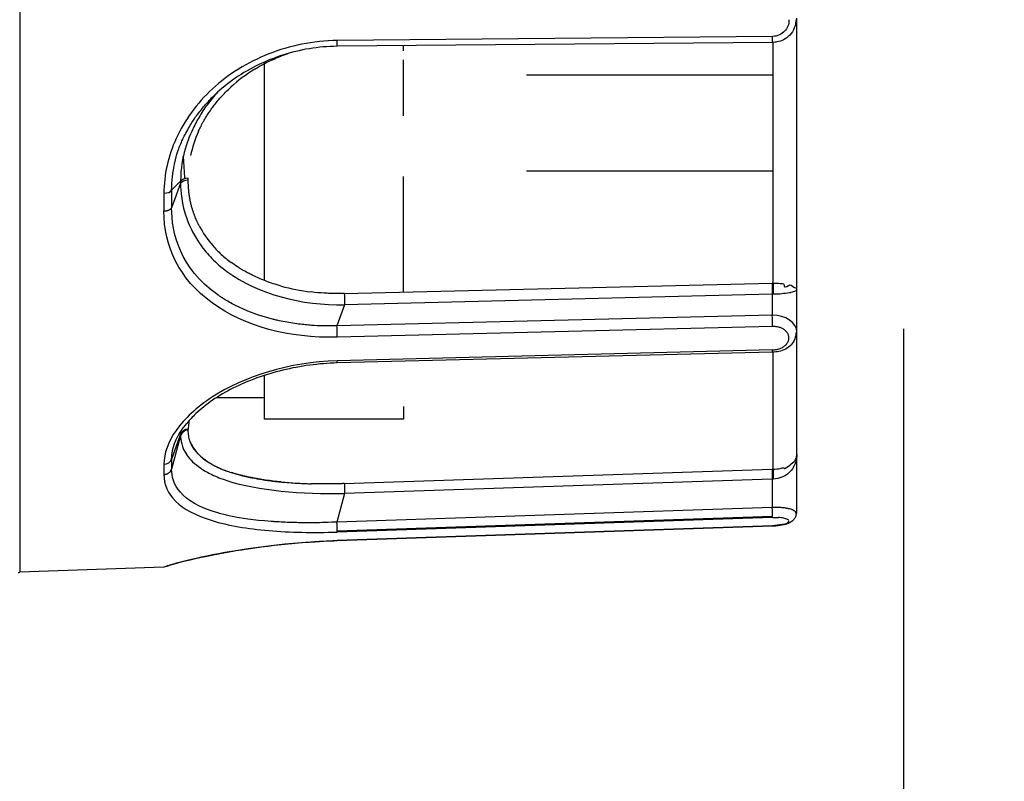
# Model space of a CAD drawing. Extents: x 0 to 283, y 0 to 196.
# Tile 7 of 31: x 140.66 to 146.67, y 109.35 to 114. Entities that reach past the tile are written whole.
import ezdxf

# ---------------------------------------------------------------- set-up
doc = ezdxf.new("R2010")
doc.units = 0
doc.layers.get('DEFPOINTS').update_dxf_attribs({"linetype": 'CONTINUOUS'})
for name, color, linetype in [('DIM', 7, 'CONTINUOUS'), ('TANGENT EDGES', 7, 'CONTINUOUS'), ('VISIBLE', 255, 'CONTINUOUS')]:
    doc.layers.add(name, color=color, linetype=linetype)
doc.styles.add('SANSSERIF', font='sanss___.ttf')
doc.dimstyles.new('ISO-25$0', dxfattribs={"dimtxt": 2.5, "dimasz": 2.5, "dimexe": 1.25, "dimexo": 1, "dimgap": 0.6, "dimtad": 1, "dimdec": 1, "dimzin": 9, "dimdsep": 46, "dimtxsty": 'SANSSERIF', "dimcen": 0.75, "dimadec": 1, "dimazin": 0, "dimtfac": 1, "dimtdec": 1, "dimtmove": 0, "dimatfit": 3, "dimfxl": 1, "dimarcsym": 0})

# ---------------------------------------------------------------- blocks, each defined once
blk = doc.blocks.new('*D10')
at = {"layer": 'DEFPOINTS', "color": 0, "transparency": 16777216}
for p in [(146.0551, 114.1131), (134.5551, 94.2131), (134.5551, 73.9152)]:
    blk.add_point(p, dxfattribs=at)
at = {"layer": 'DIM', "color": 0, "lineweight": -2, "transparency": 16777216}
for p, q in [((146.0551, 112.1131), (146.0551, 71.4152)), ((134.5551, 92.2131), (134.5551, 71.4152)), ((129.5551, 73.9152), (124.5551, 73.9152)), ((146.0551, 73.9152), (134.5551, 73.9152)), ((151.0551, 73.9152), (156.0551, 73.9152))]:
    blk.add_line(p, q, dxfattribs=at)
at = {"layer": 'DIM', "color": 0, "transparency": 16777216}
for points in [[(129.5551, 74.7485), (129.5551, 73.0819), (134.5551, 73.9152)], [(151.0551, 74.7485), (151.0551, 73.0819), (146.0551, 73.9152)]]:
    blk.add_solid(points, dxfattribs=at)
at = {"layer": 'DIM', "color": 0, "transparency": 16777216, "insert": (140.3051, 77.6941), "char_height": 5, "attachment_point": 5, "style": 'SANSSERIF'}
blk.add_mtext('23', dxfattribs=at)

msp = doc.modelspace()

# ---------------------------------------------------------------- linework, layer by layer
at = {"layer": 'TANGENT EDGES'}
for p, q in [((140.6638, 115.1131), (140.6638, 110.6283)), ((145.2568, 113.8967), (142.601, 113.8722)), ((143.7551, 113.0769), (145.2603, 113.0769)), ((141.6455, 113.0138), (141.5904, 112.9586)), ((141.6455, 113.0016), (141.6103, 112.9055)), ((141.6455, 113.0138), (141.6455, 113.0016)), ((141.6103, 112.9055), (141.5904, 112.8509)), ((145.2551, 112.3239), (142.646, 112.2594)), ((145.2603, 112.324), (145.2551, 112.3239)), ((145.2551, 112.3239), (145.2551, 112.1975)), ((142.646, 112.2594), (142.5993, 112.1319)), ((145.2551, 112.1975), (142.5993, 112.1319)), ((145.2568, 112.1274), (142.601, 112.0622)), ((145.2568, 111.9847), (142.601, 111.9188)), ((141.6455, 111.47), (141.5904, 111.3193)), ((141.6455, 111.4629), (141.5904, 111.2571)), ((141.6455, 111.47), (141.6455, 111.4629)), ((145.2551, 111.197), (142.646, 111.1088)), ((145.2603, 111.1972), (145.2551, 111.197)), ((145.2551, 111.197), (145.2551, 111.0242)), ((142.646, 111.1088), (142.5993, 110.9346)), ((145.2551, 111.0242), (142.5993, 110.9346)), ((142.6009, 110.8807), (145.2567, 110.9704)), ((145.2568, 110.9633), (142.601, 110.8738)), ((145.2568, 110.911), (142.601, 110.8213)), ((142.601, 110.8199), (142.601, 110.82))]:
    msp.add_line(p, q, dxfattribs=at)
for centre, major_axis, ratio, start_param, end_param in [((145.2551, 113.9105), (0.0005, -0.05), 0.033719, 0.000829, 1.290962), ((142.5993, 113.8865), (0.0005, -0.05), 0.033719, 0.000001, 1.280432), ((141.6938, 112.9951), (-0.05, 0), 0.501534, -1.5362, -0.262122), ((141.5421, 112.9642), (0.05, 0.0009), 0.480637, 4.737402, 6.012855), ((142.681, 114.9399), (-0.5596, -4.177), 0.224144, -1.04682, -1.017295), ((145.2551, 112.3593), (-0.0012, 0.05), 0.024706, 0.83334, 2.355889), ((145.2621, 112.3594), (-0.0001, -0.05), 0.048157, -2.306592, -0.785641), ((142.646, 112.2948), (0.0012, -0.05), 0.024708, -2.308142, -0.785517), ((145.2551, 112.1621), (0.0012, -0.05), 0.024684, 0.802976, 2.35589), ((145.2551, 112.0207), (0.0012, -0.05), 0.024686, 0.000305, 0.767335), ((142.5993, 111.9551), (0.0012, -0.05), 0.024684, -0.000003, 0.756681), ((141.6938, 111.4517), (-0.05, -0.0001), 0.86691, -1.536847, -0.262769), ((141.5421, 111.33), (0.05, 0.0018), 0.854652, 4.714539, 5.988025), ((142.681, 114.8131), (-0.9526, -4.1053), 0.12941, -0.523481, -0.493956), ((145.2551, 111.2099), (-0.0017, 0.05), 0.009043, 0.309894, 1.832443), ((145.2621, 111.2101), (0.0012, -0.05), 0.042289, -2.830924, -1.310065), ((142.646, 111.1218), (0.0017, -0.05), 0.009043, -2.831693, -1.309169)]:
    msp.add_ellipse(centre, major_axis=major_axis, ratio=ratio, start_param=start_param, end_param=end_param, dxfattribs=at)
for points, knots in [([(141.7741, 113.453), (141.7815, 113.462), (141.7893, 113.4714), (141.8021, 113.4862), (141.8065, 113.4912), (141.8157, 113.5013), (141.8248, 113.511), (141.8267, 113.5131), (141.8318, 113.5185), (141.8409, 113.5277)], [0.43750002, 0.43750002, 0.43750002, 0.43750002, 0.46875, 0.46875, 0.484375, 0.484375, 0.5, 0.5, 0.53043009, 0.53043009, 0.53043009, 0.53043009]), ([(141.6455, 113.0016), (141.6456, 112.9541), (141.6495, 112.8768), (141.7032, 112.7315), (141.7294, 112.6784), (141.7879, 112.597), (141.8106, 112.5696), (141.8502, 112.5291), (141.8644, 112.5157), (141.8947, 112.4892), (141.9163, 112.4723), (142.1181, 112.3236), (142.3831, 112.2559), (142.646, 112.2594)], [0, 0, 0, 0, 0.25, 0.25, 0.375, 0.375, 0.4375, 0.4375, 0.46875, 0.46875, 0.5, 0.5, 1, 1, 1, 1]), ([(142.601, 112.0622), (142.3076, 112.056), (142.0377, 112.126), (141.637, 112.4172), (141.5426, 112.6164), (141.5437, 112.8328)], [-1, -1, -1, -1, -0.5, -0.5, 0, 0, 0, 0]), ([(141.5437, 112.8328), (141.5439, 112.8328), (141.5441, 112.8328), (141.5444, 112.8328), (141.5445, 112.8328), (141.5447, 112.8328), (141.5448, 112.8328), (141.5449, 112.8328), (141.5451, 112.8328), (141.5452, 112.8327), (141.5455, 112.8327), (141.5458, 112.8327), (141.5461, 112.8327), (141.5465, 112.8327), (141.5468, 112.8327), (141.5472, 112.8327), (141.5475, 112.8327), (141.5479, 112.8327), (141.5483, 112.8327), (141.5487, 112.8327), (141.5491, 112.8327), (141.5496, 112.8327), (141.5504, 112.8328), (141.5514, 112.8328), (141.5524, 112.8329), (141.5534, 112.833), (141.5545, 112.8331), (141.5557, 112.8332), (141.5568, 112.8333), (141.5581, 112.8335), (141.5594, 112.8337), (141.5607, 112.834), (141.562, 112.8342), (141.5634, 112.8345), (141.5648, 112.8349), (141.5663, 112.8352), (141.5678, 112.8357), (141.5692, 112.8361), (141.5707, 112.8366), (141.5723, 112.8372), (141.5738, 112.8377), (141.5753, 112.8384), (141.5767, 112.8391), (141.5782, 112.8398), (141.5796, 112.8406), (141.581, 112.8415), (141.5824, 112.8423), (141.5837, 112.8433), (141.5848, 112.8443), (141.5872, 112.8462), (141.5891, 112.8485), (141.5904, 112.8509)], [0, 0, 0, 0, 0.035714, 0.035714, 0.035714, 0.053571, 0.053571, 0.053571, 0.071429, 0.071429, 0.071429, 0.107143, 0.107143, 0.107143, 0.142857, 0.142857, 0.142857, 0.178571, 0.178571, 0.178571, 0.214286, 0.214286, 0.214286, 0.285714, 0.285714, 0.285714, 0.357143, 0.357143, 0.357143, 0.428571, 0.428571, 0.428571, 0.5, 0.5, 0.5, 0.571429, 0.571429, 0.571429, 0.642857, 0.642857, 0.642857, 0.714286, 0.714286, 0.714286, 0.785714, 0.785714, 0.785714, 0.857143, 0.857143, 0.857143, 1, 1, 1, 1]), ([(142.5993, 112.1319), (142.583, 112.1313), (142.5571, 112.1305), (142.5043, 112.1315), (142.4843, 112.1322), (142.451, 112.1341), (142.4393, 112.135), (142.4149, 112.137), (142.3965, 112.1389), (142.3581, 112.1431), (142.3267, 112.1476), (142.2788, 112.1562), (142.2546, 112.161), (142.2303, 112.1666), (142.214, 112.1705), (142.2114, 112.1711), (142.0878, 112.2032), (142.0109, 112.2389), (141.9334, 112.2808), (141.9138, 112.2929), (141.8926, 112.3066), (141.8868, 112.3105), (141.8801, 112.3151), (141.8782, 112.3164), (141.875, 112.3187), (141.8799, 112.3152), (141.6413, 112.4838), (141.5903, 112.7004), (141.5904, 112.8509)], [0, 0, 0, 0, 0.0625, 0.0625, 0.09375, 0.09375, 0.109375, 0.109375, 0.125, 0.125, 0.1875, 0.1875, 0.21875, 0.234375, 0.234375, 0.25, 0.25, 0.375, 0.375, 0.4375, 0.4375, 0.46875, 0.46875, 0.484375, 0.484375, 0.5, 0.5, 1, 1, 1, 1]), ([(141.6455, 111.4629), (141.6456, 111.4357), (141.6495, 111.3924), (141.7032, 111.3164), (141.7294, 111.2894), (141.7879, 111.2497), (141.8106, 111.2366), (141.8502, 111.2176), (141.8644, 111.2114), (141.8947, 111.1994), (141.9163, 111.1918), (142.1181, 111.126), (142.3831, 111.104), (142.646, 111.1088)], [0, 0, 0, 0, 0.25, 0.25, 0.375, 0.375, 0.4375, 0.4375, 0.46875, 0.46875, 0.5, 0.5, 1, 1, 1, 1]), ([(141.5437, 111.2253), (141.5439, 111.2253), (141.5441, 111.2253), (141.5444, 111.2253), (141.5445, 111.2253), (141.5447, 111.2253), (141.5448, 111.2253), (141.5449, 111.2253), (141.5451, 111.2253), (141.5452, 111.2253), (141.5455, 111.2253), (141.5458, 111.2253), (141.5461, 111.2253), (141.5465, 111.2253), (141.5468, 111.2253), (141.5472, 111.2253), (141.5475, 111.2253), (141.5479, 111.2254), (141.5483, 111.2254), (141.5487, 111.2254), (141.5491, 111.2255), (141.5496, 111.2255), (141.5504, 111.2256), (141.5514, 111.2257), (141.5524, 111.2259), (141.5534, 111.2261), (141.5545, 111.2263), (141.5557, 111.2266), (141.5568, 111.2268), (141.5581, 111.2272), (141.5594, 111.2276), (141.5607, 111.228), (141.562, 111.2284), (141.5634, 111.229), (141.5648, 111.2296), (141.5663, 111.2302), (141.5678, 111.231), (141.5692, 111.2318), (141.5707, 111.2326), (141.5723, 111.2336), (141.5738, 111.2346), (141.5753, 111.2357), (141.5767, 111.2369), (141.5782, 111.2382), (141.5796, 111.2395), (141.581, 111.241), (141.5824, 111.2425), (141.5837, 111.244), (141.5848, 111.2458), (141.5872, 111.2492), (141.5891, 111.253), (141.5904, 111.2571)], [0, 0, 0, 0, 0.035714, 0.035714, 0.035714, 0.053571, 0.053571, 0.053571, 0.071429, 0.071429, 0.071429, 0.107143, 0.107143, 0.107143, 0.142857, 0.142857, 0.142857, 0.178571, 0.178571, 0.178571, 0.214286, 0.214286, 0.214286, 0.285714, 0.285714, 0.285714, 0.357143, 0.357143, 0.357143, 0.428571, 0.428571, 0.428571, 0.5, 0.5, 0.5, 0.571429, 0.571429, 0.571429, 0.642857, 0.642857, 0.642857, 0.714286, 0.714286, 0.714286, 0.785714, 0.785714, 0.785714, 0.857143, 0.857143, 0.857143, 1, 1, 1, 1]), ([(142.5993, 110.9346), (142.583, 110.9338), (142.5571, 110.9326), (142.5043, 110.9312), (142.4843, 110.9308), (142.451, 110.9305), (142.4393, 110.9304), (142.4149, 110.9304), (142.3965, 110.9305), (142.3581, 110.931), (142.3267, 110.9317), (142.2788, 110.9336), (142.2546, 110.9347), (142.2303, 110.9361), (142.214, 110.9371), (142.2114, 110.9373), (142.0878, 110.9463), (142.0109, 110.9591), (141.9334, 110.9749), (141.9138, 110.9796), (141.8926, 110.9851), (141.8868, 110.9867), (141.8801, 110.9885), (141.8782, 110.9891), (141.875, 110.99), (141.8799, 110.9886), (141.6413, 111.0571), (141.5903, 111.17), (141.5904, 111.2571)], [0, 0, 0, 0, 0.0625, 0.0625, 0.09375, 0.09375, 0.109375, 0.109375, 0.125, 0.125, 0.1875, 0.1875, 0.21875, 0.234375, 0.234375, 0.25, 0.25, 0.375, 0.375, 0.4375, 0.4375, 0.46875, 0.46875, 0.484375, 0.484375, 0.5, 0.5, 1, 1, 1, 1]), ([(142.601, 110.8213), (142.3065, 110.811), (142.033, 110.7723), (141.6471, 110.6956), (141.5434, 110.663), (141.5438, 110.6594)], [0, 0, 0, 0, 0.5, 0.5, 1, 1, 1, 1])]:
    msp.add_open_spline(points, degree=3, knots=knots, dxfattribs=at)
for points in [[(141.8373, 110.944), (141.9373, 110.9135), (142.0547, 110.8936), (142.1836, 110.8825)], [(142.1836, 110.8825), (142.313, 110.8713), (142.4541, 110.869), (142.601, 110.8738)]]:
    msp.add_open_spline(points, degree=3, dxfattribs=at)
at = {"layer": 'VISIBLE'}
for p, q in [((145.4051, 112.3559), (145.4051, 114.0078)), ((145.2556, 113.8605), (142.5998, 113.8365)), ((142.5998, 113.8365), (142.5998, 113.8365)), ((143.0051, 113.8093), (143.0051, 113.8401)), ((145.2556, 113.8605), (145.2556, 113.8605)), ((145.2603, 112.3929), (145.2603, 113.8606)), ((142.2654, 113.7799), (142.3015, 113.793)), ((142.1551, 113.7403), (142.1551, 113.1408)), ((143.0051, 113.413), (143.0051, 113.7546)), ((143.7551, 113.6631), (145.2603, 113.6631)), ((141.8409, 113.5277), (141.8421, 113.529)), ((143.0051, 113.4129), (143.0051, 113.4129)), ((141.6618, 113.1587), (141.6615, 113.1644)), ((142.1551, 113.1408), (142.1551, 112.4089)), ((141.6921, 113.0202), (141.6921, 113.0322)), ((143.0051, 112.3373), (143.0051, 113.0424)), ((141.5438, 112.9402), (141.5437, 112.8328)), ((142.6442, 112.3284), (145.2534, 112.3929)), ((145.2603, 112.3929), (145.2534, 112.3929)), ((145.3039, 112.3893), (145.31, 112.3891)), ((145.31, 112.3891), (145.3164, 112.3894)), ((145.3255, 112.3848), (145.3269, 112.3769)), ((145.3432, 112.3725), (145.3534, 112.3786)), ((145.3534, 112.3786), (145.3613, 112.3822)), ((145.3613, 112.3822), (145.3711, 112.3797)), ((145.3711, 112.3797), (145.3868, 112.3684)), ((145.3868, 112.3684), (145.4001, 112.3615)), ((145.4001, 112.3615), (145.4028, 112.3596)), ((145.4028, 112.3596), (145.4051, 112.3559)), ((145.4051, 112.0933), (145.4051, 112.3559)), ((145.4051, 112.0924), (145.4051, 112.0933)), ((145.4051, 111.3467), (145.4051, 112.0933)), ((145.2563, 111.9707), (142.6005, 111.9051)), ((145.2603, 111.2577), (145.2603, 111.9709)), ((142.1551, 111.8287), (142.1551, 111.6313)), ((141.8654, 111.6944), (142.1551, 111.6944)), ((142.1551, 111.6313), (142.1551, 111.5631)), ((143.0051, 111.6395), (143.0051, 111.5631)), ((143.0051, 111.6395), (143.0051, 111.6395)), ((143.0051, 111.5631), (142.1551, 111.5631)), ((141.6462, 111.4869), (141.6455, 111.47)), ((141.654, 111.4985), (141.6832, 111.5356)), ((141.6921, 111.495), (141.6921, 111.502)), ((141.6085, 111.4127), (141.6087, 111.4133)), ((145.4001, 111.3219), (145.4028, 111.3298)), ((145.4028, 111.3298), (145.4051, 111.3467)), ((145.4051, 110.9878), (145.4051, 111.3467)), ((141.5438, 111.2873), (141.5437, 111.2253)), ((142.6442, 111.1694), (145.2534, 111.2575)), ((145.2534, 111.2575), (145.2603, 111.2577)), ((145.2603, 111.2577), (145.2534, 111.2575)), ((145.3039, 111.2616), (145.31, 111.2631)), ((145.31, 111.2631), (145.3164, 111.2652)), ((145.3164, 111.2652), (145.3255, 111.2661)), ((145.3255, 111.2661), (145.3269, 111.2633)), ((145.3432, 111.2688), (145.3534, 111.2765)), ((145.3534, 111.2765), (145.3613, 111.2828)), ((145.3613, 111.2828), (145.3711, 111.2896)), ((145.3711, 111.2896), (145.3868, 111.3013)), ((145.2568, 110.9633), (145.2935, 110.9627)), ((145.4003, 110.9877), (145.4003, 110.9878)), ((145.4051, 110.9879), (145.4051, 110.988)), ((145.4051, 110.9877), (145.4051, 110.9879)), ((145.2568, 110.9096), (142.601, 110.8199)), ((145.3305, 110.922), (145.2568, 110.911)), ((142.601, 110.8199), (142.601, 110.8199)), ((142.601, 110.8199), (142.601, 110.8199)), ((141.5437, 110.659), (140.6638, 110.6283)), ((141.5685, 110.6666), (141.5437, 110.659))]:
    msp.add_line(p, q, dxfattribs=at)
msp.add_arc((140.6551, 110.8781), 0.25, 270, 272, dxfattribs=at)
for centre, major_axis, ratio, start_param, end_param in [((142.5994, 112.9939), (-0.9193, -0.1904), 0.906749, -1.191245, -0.991021), ((142.5345, 113.1126), (-0.7931, -0.3367), 0.85255, -0.736035, -0.539599), ((141.6961, 115.1105), (0.1347, -3.4913), 0.037761, -0.979015, -0.933609), ((141.6938, 113.0073), (-0.05, 0), 0.49845, -1.535554, -0.261459), ((142.5225, 113.0921), (-0.8043, -0.2524), 0.840976, 0.148219, 0.353836), ((142.5212, 113.0723), (-0.8107, -0.2027), 0.834388, 0.402305, 0.505474), ((142.5233, 113.0688), (-0.8154, -0.1896), 0.831621, 0.51972, 0.571707), ((142.5531, 113.0863), (-0.8584, -0.1785), 0.826784, 0.591605, 0.642032), ((142.6338, 113.0992), (-1.0044, -0.0677), 0.76413, 1.137595, 1.326419), ((142.5993, 112.0966), (0.0012, -0.0499), 0.024729, 1.569292, 2.358447), ((142.6001, 112.0884), (-0.0007, 0.0343), 0.017401, 3.841593, 4.950658), ((141.6938, 111.4588), (-0.05, 0.0001), 0.865129, -1.534921, -0.260826), ((142.5345, 111.6509), (-0.8379, -0.2007), 0.481084, 0.077564, 0.268489), ((142.5225, 111.6132), (-0.8287, -0.1547), 0.470179, 0.318652, 0.524269), ((142.5212, 111.585), (-0.8262, -0.1255), 0.455244, 0.538956, 0.642124), ((142.5233, 111.578), (-0.8288, -0.1179), 0.449747, 0.646836, 0.698822), ((142.5531, 111.5814), (-0.8696, -0.1118), 0.440645, 0.705222, 0.755649), ((142.5994, 111.5693), (-0.9347, -0.0882), 0.412907, 0.770291, 0.966674), ((142.6338, 111.5125), (-1.0056, -0.0464), 0.339956, 1.173364, 1.362189), ((145.2551, 111.0113), (0.0017, -0.05), 0.009035, 0.610517, 1.832443), ((145.2551, 111.0113), (0.0017, -0.05), 0.009035, 0.279529, 0.610517), ((145.2581, 110.9386), (0.0966, 0.0033), 0.255883, 0.79992, 1.186663), ((145.2518, 110.9374), (0.1053, 0.0032), 0.25186, 0.42256, 0.797789), ((145.2566, 110.9366), (0.0997, 0.0046), 0.258619, 0.016722, 0.411393), ((142.5995, 110.9176), (0.0014, -0.044), 0.007885, 0.577652, 1.967978), ((145.26, 110.9366), (0.0957, 0.0034), 0.262195, 5.531334, 5.88687), ((145.252, 110.9362), (0.1044, 0.0047), 0.258658, 5.882159, 6.310428), ((142.5994, 110.9192), (0.0016, -0.0473), 0.009035, 0.279044, 0.618043)]:
    msp.add_ellipse(centre, major_axis=major_axis, ratio=ratio, start_param=start_param, end_param=end_param, dxfattribs=at)
for points, knots in [([(145.4002, 114.0031), (145.3996, 113.9848), (145.3961, 113.9664), (145.383, 113.9328), (145.3734, 113.917), (145.3507, 113.8927), (145.3379, 113.8831), (145.3115, 113.8698), (145.2978, 113.8654), (145.2745, 113.8614), (145.265, 113.8606), (145.2556, 113.8605)], [0, 0, 0, 0, 0.01113127, 0.01113127, 0.02192725, 0.02192725, 0.03123131, 0.03123131, 0.03969388, 0.03969388, 0.04538227, 0.04538227, 0.04538227, 0.04538227]), ([(145.3563, 113.9989), (145.3576, 113.9665), (145.3482, 113.9474), (145.3305, 113.9288), (145.3304, 113.9288), (145.3304, 113.9288)], [-0.5000049, -0.5000049, -0.5000049, -0.5000049, -0.25, -0.25, -0.2499715, -0.2499715, -0.2499715, -0.2499715]), ([(142.5998, 113.8365), (142.4873, 113.8354), (142.3735, 113.8166), (142.1576, 113.7476), (142.0527, 113.6958), (141.9186, 113.5995), (141.8785, 113.5656), (141.8421, 113.529)], [0, 0, 0, 0, 0.0675329, 0.0675329, 0.136227, 0.136227, 0.1682685, 0.1682685, 0.1682685, 0.1682685]), ([(142.0984, 113.6976), (142.1166, 113.7088), (142.137, 113.7205), (142.1598, 113.7324), (142.1712, 113.7383), (142.1832, 113.7443), (142.1959, 113.7502), (142.2085, 113.7562), (142.2218, 113.7621), (142.2357, 113.7679), (142.245, 113.7718), (142.2548, 113.7758), (142.2654, 113.7799)], [0.625, 0.625, 0.625, 0.625, 0.6785714, 0.6785714, 0.6785714, 0.7053571, 0.7053571, 0.7053571, 0.7321429, 0.7321429, 0.7321429, 0.75, 0.75, 0.75, 0.75]), ([(141.8714, 113.5571), (141.8483, 113.532), (141.8267, 113.5057), (141.7894, 113.4546), (141.7651, 113.4176), (141.7438, 113.3793), (141.7303, 113.3535), (141.7208, 113.3338), (141.6942, 113.2762), (141.6459, 113.1704), (141.6455, 113.0138)], [0.5539853, 0.5539853, 0.5539853, 0.5539853, 0.625, 0.625, 0.6875, 0.71875, 0.71875, 0.75, 0.75, 1, 1, 1, 1]), ([(141.754, 113.317), (141.7541, 113.3173), (141.7542, 113.3176), (141.7544, 113.3179), (141.7545, 113.3182), (141.7547, 113.3186), (141.7548, 113.319), (141.755, 113.3193), (141.7552, 113.3198), (141.7554, 113.3202), (141.7556, 113.3206), (141.7558, 113.3211), (141.756, 113.3216), (141.7562, 113.3221), (141.7565, 113.3226), (141.7567, 113.3231), (141.757, 113.3237), (141.7572, 113.3242), (141.7575, 113.3248), (141.7581, 113.326), (141.7587, 113.3273), (141.7593, 113.3287), (141.76, 113.3301), (141.7607, 113.3316), (141.7615, 113.3332), (141.7622, 113.3348), (141.7631, 113.3365), (141.7639, 113.3383), (141.7648, 113.3401), (141.7658, 113.3421), (141.7668, 113.3441), (141.7678, 113.3461), (141.7689, 113.3482), (141.77, 113.3505), (141.7723, 113.3549), (141.7748, 113.3598), (141.7776, 113.365), (141.7791, 113.3676), (141.7805, 113.3704), (141.7821, 113.3732), (141.7837, 113.376), (141.7853, 113.3789), (141.787, 113.3819), (141.7904, 113.388), (141.7942, 113.3944), (141.7983, 113.4012), (141.8024, 113.408), (141.8069, 113.4151), (141.8117, 113.4226), (141.8166, 113.4301), (141.8219, 113.4379), (141.8275, 113.446), (141.8332, 113.4542), (141.8394, 113.4626), (141.846, 113.4714), (141.8526, 113.4801), (141.8596, 113.4892), (141.8673, 113.4984), (141.8749, 113.5077), (141.883, 113.5172), (141.8917, 113.5269), (141.9092, 113.5463), (141.9289, 113.5665), (141.9513, 113.587)], [0.25, 0.25, 0.25, 0.25, 0.2544643, 0.2544643, 0.2544643, 0.2589286, 0.2589286, 0.2589286, 0.2633929, 0.2633929, 0.2633929, 0.2678571, 0.2678571, 0.2678571, 0.2723214, 0.2723214, 0.2723214, 0.2767857, 0.2767857, 0.2767857, 0.2857143, 0.2857143, 0.2857143, 0.2946429, 0.2946429, 0.2946429, 0.3035714, 0.3035714, 0.3035714, 0.3125, 0.3125, 0.3125, 0.3214286, 0.3214286, 0.3214286, 0.3392857, 0.3392857, 0.3392857, 0.3482143, 0.3482143, 0.3482143, 0.3571429, 0.3571429, 0.3571429, 0.375, 0.375, 0.375, 0.3928571, 0.3928571, 0.3928571, 0.4107143, 0.4107143, 0.4107143, 0.4285714, 0.4285714, 0.4285714, 0.4464286, 0.4464286, 0.4464286, 0.4642857, 0.4642857, 0.4642857, 0.5, 0.5, 0.5, 0.5]), ([(141.6267, 113.19), (141.6291, 113.1976), (141.6324, 113.2073), (141.6413, 113.2309), (141.6511, 113.254), (141.654, 113.2604)], [0.18750003, 0.18750003, 0.18750003, 0.18750003, 0.21875, 0.21875, 0.25000002, 0.25000002, 0.25000002, 0.25000002]), ([(141.5962, 113.0419), (141.5962, 113.0426), (141.5963, 113.0432), (141.598, 113.0572), (141.5999, 113.07), (141.6041, 113.0948), (141.6047, 113.0985), (141.6087, 113.1183)], [0.06098538, 0.06098538, 0.06098538, 0.06098538, 0.0625, 0.0625, 0.09375, 0.09375, 0.125, 0.125, 0.125, 0.125]), ([(141.7583, 112.7426), (141.7568, 112.7454), (141.7553, 112.7484), (141.7536, 112.7518), (141.7528, 112.7534), (141.752, 112.7551), (141.7511, 112.7569), (141.7503, 112.7587), (141.7494, 112.7605), (141.7485, 112.7624), (141.7476, 112.7643), (141.7467, 112.7663), (141.7458, 112.7683), (141.7448, 112.7703), (141.7439, 112.7724), (141.7429, 112.7746), (141.741, 112.7789), (141.7391, 112.7835), (141.7371, 112.7883), (141.7351, 112.7932), (141.733, 112.7983), (141.731, 112.8037), (141.7289, 112.809), (141.7269, 112.8147), (141.7248, 112.8206), (141.7228, 112.8265), (141.7207, 112.8328), (141.7187, 112.8392), (141.7167, 112.8457), (141.7147, 112.8525), (141.7128, 112.8596), (141.7109, 112.8667), (141.7091, 112.8741), (141.7073, 112.8817), (141.7055, 112.8894), (141.7039, 112.8974), (141.7023, 112.9057), (141.7008, 112.9139), (141.6993, 112.9225), (141.6981, 112.9314), (141.6968, 112.9403), (141.6957, 112.9496), (141.6948, 112.9591), (141.693, 112.9782), (141.692, 112.9985), (141.6921, 113.0202)], [0.75, 0.75, 0.75, 0.75, 0.7678571, 0.7678571, 0.7678571, 0.7767857, 0.7767857, 0.7767857, 0.7857143, 0.7857143, 0.7857143, 0.7946429, 0.7946429, 0.7946429, 0.8035714, 0.8035714, 0.8035714, 0.8214286, 0.8214286, 0.8214286, 0.8392857, 0.8392857, 0.8392857, 0.8571429, 0.8571429, 0.8571429, 0.875, 0.875, 0.875, 0.8928571, 0.8928571, 0.8928571, 0.9107143, 0.9107143, 0.9107143, 0.9285714, 0.9285714, 0.9285714, 0.9464286, 0.9464286, 0.9464286, 0.9642857, 0.9642857, 0.9642857, 1, 1, 1, 1]), ([(142.2591, 112.3742), (142.2268, 112.3832), (142.1951, 112.3936), (142.1644, 112.4053), (142.149, 112.4112), (142.1338, 112.4174), (142.119, 112.4239), (142.1041, 112.4305), (142.0894, 112.4373), (142.0751, 112.4445), (142.0679, 112.4481), (142.0608, 112.4518), (142.0537, 112.4556), (142.0467, 112.4594), (142.0397, 112.4632), (142.0328, 112.4671), (142.0259, 112.4711), (142.0191, 112.4751), (142.0123, 112.4792), (142.0056, 112.4833), (141.9989, 112.4875), (141.9923, 112.4918), (141.9792, 112.5003), (141.9664, 112.5092), (141.9539, 112.5184)], [0.25, 0.25, 0.25, 0.25, 0.3214286, 0.3214286, 0.3214286, 0.3571429, 0.3571429, 0.3571429, 0.3928571, 0.3928571, 0.3928571, 0.4107143, 0.4107143, 0.4107143, 0.4285714, 0.4285714, 0.4285714, 0.4464286, 0.4464286, 0.4464286, 0.4642857, 0.4642857, 0.4642857, 0.5, 0.5, 0.5, 0.5]), ([(142.6442, 112.3284), (142.6421, 112.3283), (142.6398, 112.3283), (142.6372, 112.3283), (142.6347, 112.3282), (142.632, 112.3282), (142.629, 112.3282), (142.6261, 112.3282), (142.623, 112.3281), (142.6197, 112.3281), (142.6164, 112.3281), (142.6129, 112.3281), (142.6092, 112.3281), (142.6055, 112.3281), (142.6016, 112.3281), (142.5975, 112.3282), (142.5934, 112.3282), (142.5891, 112.3283), (142.5847, 112.3284), (142.5757, 112.3285), (142.566, 112.3288), (142.5555, 112.3292), (142.5451, 112.3296), (142.5338, 112.3301), (142.5218, 112.3308), (142.4978, 112.3323), (142.4708, 112.3345), (142.441, 112.3381)], [0, 0, 0, 0, 0.0089286, 0.0089286, 0.0089286, 0.0178571, 0.0178571, 0.0178571, 0.0267857, 0.0267857, 0.0267857, 0.0357143, 0.0357143, 0.0357143, 0.0446429, 0.0446429, 0.0446429, 0.0535714, 0.0535714, 0.0535714, 0.0714286, 0.0714286, 0.0714286, 0.0892857, 0.0892857, 0.0892857, 0.125, 0.125, 0.125, 0.125]), ([(145.4051, 112.3559), (145.4051, 112.3486), (145.3939, 112.3426), (145.3781, 112.337), (145.373, 112.3356), (145.3668, 112.3341), (145.3651, 112.3337), (145.3621, 112.3331), (145.3651, 112.3336), (145.341, 112.3292), (145.3286, 112.3284), (145.2978, 112.3251), (145.2803, 112.3242), (145.2603, 112.324)], [0, 0, 0, 0, 0.25, 0.25, 0.375, 0.375, 0.4375, 0.4375, 0.5, 0.5, 0.75, 0.75, 1, 1, 1, 1]), ([(145.4002, 112.0924), (145.4001, 112.0787), (145.3973, 112.0647), (145.387, 112.0387), (145.3792, 112.0264), (145.3599, 112.0056), (145.3484, 111.9967), (145.3234, 111.9833), (145.3098, 111.9785), (145.2829, 111.9725), (145.2696, 111.9711), (145.2563, 111.9707)], [0, 0, 0, 0, 0.0094678, 0.0094678, 0.01892119, 0.01892119, 0.02789745, 0.02789745, 0.03653869, 0.03653869, 0.04449468, 0.04449468, 0.04449468, 0.04449468]), ([(145.3248, 112.1098), (145.3221, 112.1116), (145.3194, 112.1132), (145.3166, 112.1147), (145.3138, 112.1161), (145.3108, 112.1175), (145.3079, 112.1187), (145.3049, 112.12), (145.3018, 112.1211), (145.2986, 112.122), (145.2955, 112.123), (145.2923, 112.1238), (145.2889, 112.1246), (145.2856, 112.1253), (145.2822, 112.1258), (145.2787, 112.1263), (145.2753, 112.1267), (145.2717, 112.1271), (145.268, 112.1273), (145.2644, 112.1274), (145.2607, 112.1275), (145.2568, 112.1274)], [0.75, 0.75, 0.75, 0.75, 0.7857143, 0.7857143, 0.7857143, 0.8214286, 0.8214286, 0.8214286, 0.8571429, 0.8571429, 0.8571429, 0.8928571, 0.8928571, 0.8928571, 0.9285714, 0.9285714, 0.9285714, 0.9642857, 0.9642857, 0.9642857, 1, 1, 1, 1]), ([(145.3563, 112.0605), (145.3562, 112.0633), (145.3558, 112.0661), (145.3553, 112.0688), (145.3548, 112.0715), (145.354, 112.0741), (145.3531, 112.0766), (145.3522, 112.0792), (145.3511, 112.0817), (145.3498, 112.0841), (145.3484, 112.0865), (145.3469, 112.0888), (145.3452, 112.0911), (145.3436, 112.0934), (145.3417, 112.0956), (145.3396, 112.0978), (145.3375, 112.0999), (145.3352, 112.102), (145.3328, 112.104), (145.3303, 112.106), (145.3277, 112.1079), (145.3248, 112.1098)], [0.5, 0.5, 0.5, 0.5, 0.5357143, 0.5357143, 0.5357143, 0.5714286, 0.5714286, 0.5714286, 0.6071429, 0.6071429, 0.6071429, 0.6428571, 0.6428571, 0.6428571, 0.6785714, 0.6785714, 0.6785714, 0.7142857, 0.7142857, 0.7142857, 0.75, 0.75, 0.75, 0.75]), ([(145.3305, 112.0091), (145.3331, 112.0111), (145.3355, 112.0132), (145.3377, 112.0154), (145.3389, 112.0165), (145.3399, 112.0176), (145.3409, 112.0187), (145.3419, 112.0198), (145.3429, 112.0209), (145.3438, 112.022), (145.3456, 112.0243), (145.3473, 112.0266), (145.3487, 112.029), (145.3501, 112.0314), (145.3514, 112.0338), (145.3524, 112.0363), (145.3534, 112.0388), (145.3543, 112.0414), (145.3549, 112.044), (145.3555, 112.0467), (145.356, 112.0493), (145.3562, 112.0521), (145.3565, 112.0548), (145.3565, 112.0576), (145.3563, 112.0605)], [0.25, 0.25, 0.25, 0.25, 0.2857143, 0.2857143, 0.2857143, 0.3035714, 0.3035714, 0.3035714, 0.3214286, 0.3214286, 0.3214286, 0.3571429, 0.3571429, 0.3571429, 0.3928571, 0.3928571, 0.3928571, 0.4285714, 0.4285714, 0.4285714, 0.4642857, 0.4642857, 0.4642857, 0.5, 0.5, 0.5, 0.5]), ([(145.2568, 111.9847), (145.261, 111.9849), (145.2651, 111.9852), (145.2691, 111.9856), (145.2731, 111.986), (145.277, 111.9866), (145.2808, 111.9874), (145.2846, 111.9881), (145.2883, 111.9889), (145.292, 111.99), (145.2956, 111.991), (145.2991, 111.9921), (145.3025, 111.9934), (145.3059, 111.9947), (145.3092, 111.9962), (145.3124, 111.9978), (145.3156, 111.9994), (145.3187, 112.0011), (145.3217, 112.003), (145.3247, 112.0049), (145.3277, 112.0069), (145.3305, 112.0091)], [0, 0, 0, 0, 0.0357143, 0.0357143, 0.0357143, 0.0714286, 0.0714286, 0.0714286, 0.1071429, 0.1071429, 0.1071429, 0.1428571, 0.1428571, 0.1428571, 0.1785714, 0.1785714, 0.1785714, 0.2142857, 0.2142857, 0.2142857, 0.25, 0.25, 0.25, 0.25]), ([(142.6005, 111.9051), (142.4889, 111.9024), (142.376, 111.8869), (142.1611, 111.8349), (142.0564, 111.7971), (141.8762, 111.7065), (141.7981, 111.6525), (141.718, 111.5767), (141.6991, 111.5565), (141.6825, 111.5362)], [0, 0, 0, 0, 0.0670068, 0.0670068, 0.1355273, 0.1355273, 0.2018919, 0.2018919, 0.2253039, 0.2253039, 0.2253039, 0.2253039]), ([(141.6978, 111.5541), (141.6967, 111.549), (141.6956, 111.5437), (141.6948, 111.5383), (141.693, 111.5267), (141.692, 111.5145), (141.6921, 111.502)], [0.94767989, 0.94767989, 0.94767989, 0.94767989, 0.96428571, 0.96428571, 0.96428571, 1, 1, 1, 1]), ([(141.6267, 111.454), (141.6291, 111.4586), (141.6324, 111.4646), (141.6413, 111.4795), (141.6511, 111.4944), (141.654, 111.4985)], [0.18750002, 0.18750002, 0.18750002, 0.18750002, 0.21875, 0.21875, 0.25000002, 0.25000002, 0.25000002, 0.25000002]), ([(141.7583, 111.3442), (141.7568, 111.3457), (141.7553, 111.3472), (141.7536, 111.3489), (141.7528, 111.3498), (141.752, 111.3507), (141.7511, 111.3516), (141.7503, 111.3525), (141.7494, 111.3534), (141.7485, 111.3544), (141.7476, 111.3554), (141.7467, 111.3564), (141.7458, 111.3574), (141.7448, 111.3585), (141.7439, 111.3596), (141.7429, 111.3607), (141.741, 111.3629), (141.7391, 111.3653), (141.7371, 111.3678), (141.7351, 111.3703), (141.733, 111.373), (141.731, 111.3758), (141.7289, 111.3787), (141.7269, 111.3816), (141.7248, 111.3848), (141.7228, 111.3879), (141.7207, 111.3912), (141.7187, 111.3947), (141.7167, 111.3981), (141.7147, 111.4018), (141.7128, 111.4056), (141.7109, 111.4094), (141.7091, 111.4134), (141.7073, 111.4175), (141.7055, 111.4217), (141.7039, 111.4261), (141.7023, 111.4306), (141.7008, 111.4352), (141.6993, 111.4399), (141.6981, 111.4448), (141.6968, 111.4498), (141.6957, 111.4549), (141.6948, 111.4603), (141.693, 111.471), (141.692, 111.4826), (141.6921, 111.495)], [0.75, 0.75, 0.75, 0.75, 0.7678571, 0.7678571, 0.7678571, 0.7767857, 0.7767857, 0.7767857, 0.7857143, 0.7857143, 0.7857143, 0.7946429, 0.7946429, 0.7946429, 0.8035714, 0.8035714, 0.8035714, 0.8214286, 0.8214286, 0.8214286, 0.8392857, 0.8392857, 0.8392857, 0.8571429, 0.8571429, 0.8571429, 0.875, 0.875, 0.875, 0.8928571, 0.8928571, 0.8928571, 0.9107143, 0.9107143, 0.9107143, 0.9285714, 0.9285714, 0.9285714, 0.9464286, 0.9464286, 0.9464286, 0.9642857, 0.9642857, 0.9642857, 1, 1, 1, 1]), ([(141.5962, 111.3698), (141.5962, 111.3702), (141.5963, 111.3706), (141.598, 111.3788), (141.5999, 111.3862), (141.6041, 111.4002), (141.6047, 111.4024), (141.6085, 111.4127)], [0.06098538, 0.06098538, 0.06098538, 0.06098538, 0.0625, 0.0625, 0.09375, 0.09375, 0.12441703, 0.12441703, 0.12441703, 0.12441703]), ([(141.7639, 111.3389), (141.7639, 111.3389), (141.7639, 111.3389), (141.7639, 111.3389), (141.7648, 111.338), (141.7658, 111.3372), (141.7668, 111.3363), (141.7678, 111.3354), (141.7689, 111.3344), (141.77, 111.3334), (141.7723, 111.3314), (141.7748, 111.3293), (141.7776, 111.327), (141.7791, 111.3258), (141.7805, 111.3246), (141.7821, 111.3234), (141.7837, 111.3221), (141.7853, 111.3208), (141.787, 111.3195), (141.7904, 111.3169), (141.7942, 111.3141), (141.7983, 111.3112), (141.8024, 111.3083), (141.8069, 111.3053), (141.8117, 111.3021), (141.8166, 111.299), (141.8219, 111.2957), (141.8275, 111.2923), (141.8332, 111.289), (141.8394, 111.2855), (141.846, 111.282), (141.8526, 111.2785), (141.8596, 111.2749), (141.8673, 111.2712), (141.8749, 111.2676), (141.883, 111.2639), (141.8917, 111.2602), (141.9043, 111.2549), (141.9181, 111.2495), (141.9332, 111.2442)], [0.3035401, 0.3035401, 0.3035401, 0.3035401, 0.3035714, 0.3035714, 0.3035714, 0.3125, 0.3125, 0.3125, 0.3214286, 0.3214286, 0.3214286, 0.3392857, 0.3392857, 0.3392857, 0.3482143, 0.3482143, 0.3482143, 0.3571429, 0.3571429, 0.3571429, 0.375, 0.375, 0.375, 0.3928571, 0.3928571, 0.3928571, 0.4107143, 0.4107143, 0.4107143, 0.4285714, 0.4285714, 0.4285714, 0.4464286, 0.4464286, 0.4464286, 0.4642857, 0.4642857, 0.4642857, 0.4900331, 0.4900331, 0.4900331, 0.4900331]), ([(145.4051, 111.3467), (145.4051, 111.315), (145.3939, 111.2866), (145.3781, 111.2597), (145.373, 111.253), (145.3668, 111.2457), (145.3651, 111.2438), (145.3621, 111.2407), (145.3651, 111.2435), (145.341, 111.2202), (145.3286, 111.2152), (145.2978, 111.2019), (145.2803, 111.1978), (145.2603, 111.1972)], [0, 0, 0, 0, 0.25, 0.25, 0.375, 0.375, 0.4375, 0.4375, 0.5, 0.5, 0.75, 0.75, 1, 1, 1, 1]), ([(142.2591, 111.1793), (142.2268, 111.1824), (142.1951, 111.1862), (142.1644, 111.1907), (142.149, 111.1929), (142.1338, 111.1953), (142.119, 111.1979), (142.1041, 111.2004), (142.0894, 111.2032), (142.0751, 111.2061), (142.0679, 111.2075), (142.0608, 111.209), (142.0537, 111.2106), (142.0467, 111.2121), (142.0397, 111.2137), (142.0328, 111.2154), (142.0259, 111.217), (142.0191, 111.2187), (142.0123, 111.2204), (142.0056, 111.2221), (141.9989, 111.2239), (141.9923, 111.2257), (141.9792, 111.2294), (141.9664, 111.2332), (141.9539, 111.2373)], [0.25, 0.25, 0.25, 0.25, 0.3214286, 0.3214286, 0.3214286, 0.3571429, 0.3571429, 0.3571429, 0.3928571, 0.3928571, 0.3928571, 0.4107143, 0.4107143, 0.4107143, 0.4285714, 0.4285714, 0.4285714, 0.4464286, 0.4464286, 0.4464286, 0.4642857, 0.4642857, 0.4642857, 0.5, 0.5, 0.5, 0.5]), ([(142.0984, 111.2016), (142.1166, 111.1982), (142.137, 111.1947), (142.1598, 111.1913), (142.1712, 111.1897), (142.1832, 111.188), (142.1959, 111.1864), (142.2085, 111.1848), (142.2218, 111.1832), (142.2357, 111.1817), (142.245, 111.1807), (142.2548, 111.1797), (142.2654, 111.1787)], [0.625, 0.625, 0.625, 0.625, 0.6785714, 0.6785714, 0.6785714, 0.7053571, 0.7053571, 0.7053571, 0.7321429, 0.7321429, 0.7321429, 0.75, 0.75, 0.75, 0.75]), ([(142.2654, 111.1787), (142.2707, 111.1782), (142.2763, 111.1777), (142.282, 111.1772), (142.2994, 111.1757), (142.3157, 111.1745), (142.3311, 111.1735), (142.3464, 111.1725), (142.3606, 111.1717), (142.3738, 111.171), (142.3869, 111.1703), (142.3989, 111.1698), (142.4098, 111.1694), (142.4152, 111.1692), (142.4204, 111.169), (142.4252, 111.1689), (142.4301, 111.1687), (142.4346, 111.1686), (142.4389, 111.1685), (142.4396, 111.1685), (142.4403, 111.1685), (142.441, 111.1684)], [0.75, 0.75, 0.75, 0.75, 0.7589286, 0.7589286, 0.7589286, 0.7857143, 0.7857143, 0.7857143, 0.8125, 0.8125, 0.8125, 0.8392857, 0.8392857, 0.8392857, 0.8526786, 0.8526786, 0.8526786, 0.8660714, 0.8660714, 0.8660714, 0.8682814, 0.8682814, 0.8682814, 0.8682814]), ([(142.6442, 111.1694), (142.6421, 111.1693), (142.6398, 111.1692), (142.6372, 111.1692), (142.6347, 111.1691), (142.632, 111.169), (142.629, 111.1689), (142.6261, 111.1689), (142.623, 111.1688), (142.6197, 111.1687), (142.6164, 111.1686), (142.6129, 111.1685), (142.6092, 111.1684), (142.6055, 111.1683), (142.6016, 111.1683), (142.5975, 111.1682), (142.5934, 111.1681), (142.5891, 111.168), (142.5847, 111.1679), (142.5757, 111.1678), (142.566, 111.1677), (142.5555, 111.1676), (142.5451, 111.1675), (142.5338, 111.1674), (142.5218, 111.1674), (142.4978, 111.1674), (142.4708, 111.1677), (142.441, 111.1684)], [0, 0, 0, 0, 0.0089286, 0.0089286, 0.0089286, 0.0178571, 0.0178571, 0.0178571, 0.0267857, 0.0267857, 0.0267857, 0.0357143, 0.0357143, 0.0357143, 0.0446429, 0.0446429, 0.0446429, 0.0535714, 0.0535714, 0.0535714, 0.0714286, 0.0714286, 0.0714286, 0.0892857, 0.0892857, 0.0892857, 0.125, 0.125, 0.125, 0.125]), ([(145.4003, 110.9878), (145.4003, 110.9882), (145.4002, 110.9885), (145.4002, 110.9888), (145.4002, 110.989), (145.4002, 110.9892), (145.4002, 110.9893), (145.4001, 110.9895), (145.4001, 110.9897), (145.4001, 110.9899), (145.4, 110.9901), (145.4, 110.9904), (145.3999, 110.9906), (145.3999, 110.9908), (145.3998, 110.991), (145.3997, 110.9912), (145.3996, 110.9917), (145.3994, 110.9922), (145.3992, 110.9927), (145.399, 110.9932), (145.3987, 110.9937), (145.3984, 110.9943), (145.3978, 110.9954), (145.3969, 110.9966), (145.3958, 110.9978), (145.3952, 110.9985), (145.3945, 110.9991), (145.3938, 110.9998), (145.393, 111.0004), (145.3922, 111.0011), (145.3913, 111.0018), (145.3903, 111.0025), (145.3893, 111.0033), (145.3881, 111.004), (145.3869, 111.0047), (145.3856, 111.0054), (145.3842, 111.0062), (145.3828, 111.0069), (145.3812, 111.0077), (145.3795, 111.0084), (145.3778, 111.0092), (145.3759, 111.01), (145.3739, 111.0107), (145.3698, 111.0122), (145.3651, 111.0137), (145.3595, 111.0152), (145.3563, 111.016), (145.3531, 111.0167), (145.3498, 111.0174), (145.3465, 111.0181), (145.3432, 111.0187), (145.3398, 111.0193), (145.3365, 111.0198), (145.3331, 111.0203), (145.3298, 111.0207), (145.3265, 111.0212), (145.3231, 111.0216), (145.3198, 111.0219), (145.3166, 111.0223), (145.3133, 111.0225), (145.3101, 111.0228), (145.307, 111.0231), (145.3039, 111.0233), (145.3009, 111.0234), (145.2948, 111.0238), (145.2892, 111.024), (145.2841, 111.0242), (145.2815, 111.0242), (145.2791, 111.0243), (145.2768, 111.0243), (145.2745, 111.0243), (145.2724, 111.0243), (145.2704, 111.0244), (145.2684, 111.0244), (145.2666, 111.0244), (145.265, 111.0243), (145.2633, 111.0243), (145.2619, 111.0243), (145.2606, 111.0243), (145.2599, 111.0243), (145.2593, 111.0243), (145.2588, 111.0243), (145.2582, 111.0243), (145.2577, 111.0243), (145.2573, 111.0243), (145.2568, 111.0243), (145.2564, 111.0242), (145.256, 111.0242), (145.2559, 111.0242), (145.2557, 111.0242), (145.2555, 111.0242), (145.2554, 111.0242), (145.2552, 111.0242), (145.2551, 111.0242)], [0.4918028, 0.4918028, 0.4918028, 0.4918028, 0.5, 0.5, 0.5, 0.5089286, 0.5089286, 0.5089286, 0.5178571, 0.5178571, 0.5178571, 0.5267857, 0.5267857, 0.5267857, 0.5357143, 0.5357143, 0.5357143, 0.5535714, 0.5535714, 0.5535714, 0.5714286, 0.5714286, 0.5714286, 0.6071429, 0.6071429, 0.6071429, 0.625, 0.625, 0.625, 0.6428571, 0.6428571, 0.6428571, 0.6607143, 0.6607143, 0.6607143, 0.6785714, 0.6785714, 0.6785714, 0.6964286, 0.6964286, 0.6964286, 0.7142857, 0.7142857, 0.7142857, 0.75, 0.75, 0.75, 0.7678571, 0.7678571, 0.7678571, 0.7857143, 0.7857143, 0.7857143, 0.8035714, 0.8035714, 0.8035714, 0.8214286, 0.8214286, 0.8214286, 0.8392857, 0.8392857, 0.8392857, 0.8571429, 0.8571429, 0.8571429, 0.8928571, 0.8928571, 0.8928571, 0.9107143, 0.9107143, 0.9107143, 0.9285714, 0.9285714, 0.9285714, 0.9464286, 0.9464286, 0.9464286, 0.9642857, 0.9642857, 0.9642857, 0.9732143, 0.9732143, 0.9732143, 0.9821429, 0.9821429, 0.9821429, 0.9910714, 0.9910714, 0.9910714, 0.9955357, 0.9955357, 0.9955357, 1, 1, 1, 1]), ([(145.4003, 110.9879), (145.4002, 110.981), (145.3988, 110.9739), (145.3941, 110.9613), (145.3906, 110.9555), (145.3819, 110.9448), (145.3766, 110.9401), (145.3634, 110.931), (145.3553, 110.9271), (145.3398, 110.9214), (145.3327, 110.9193), (145.3112, 110.9144), (145.2955, 110.9122), (145.2721, 110.9102), (145.2644, 110.9098), (145.2568, 110.9096)], [0, 0, 0, 0, 0.00473743, 0.00473743, 0.00942484, 0.00942484, 0.01482913, 0.01482913, 0.02192177, 0.02192177, 0.02733132, 0.02733132, 0.03702446, 0.03702446, 0.04159475, 0.04159475, 0.04159475, 0.04159475]), ([(145.4003, 110.9877), (145.4002, 110.9808), (145.3988, 110.9737), (145.3939, 110.9612), (145.3904, 110.9553), (145.3818, 110.9447), (145.3765, 110.94), (145.3633, 110.931), (145.3551, 110.9271), (145.3395, 110.9214), (145.3323, 110.9193), (145.3109, 110.9143), (145.2952, 110.9121), (145.2719, 110.9102), (145.2643, 110.9098), (145.2568, 110.9096)], [0, 0, 0, 0, 0.00474254, 0.00474254, 0.00942929, 0.00942929, 0.01482158, 0.01482158, 0.02194834, 0.02194834, 0.02737732, 0.02737732, 0.03705149, 0.03705149, 0.04156261, 0.04156261, 0.04156261, 0.04156261]), ([(142.601, 110.8199), (142.4863, 110.8161), (142.3702, 110.8073), (142.1492, 110.7838), (142.0415, 110.7687), (141.8556, 110.7367), (141.7746, 110.7196), (141.6582, 110.6924), (141.6163, 110.6812), (141.5806, 110.6706), (141.5728, 110.6681), (141.5662, 110.6658), (141.5648, 110.6652), (141.5648, 110.6652)], [0, 0, 0, 0, 0.068887, 0.068887, 0.139386, 0.139386, 0.2079738, 0.2079738, 0.2681483, 0.2681483, 0.2919707, 0.2919707, 0.3033401, 0.3033401, 0.3033401, 0.3033401]), ([(142.0299, 110.7659), (141.9995, 110.7612), (141.97, 110.7564), (141.8512, 110.7358), (141.771, 110.7188), (141.7068, 110.7038), (141.704, 110.7031), (141.7012, 110.7024)], [0.11950945, 0.11950945, 0.11950945, 0.11950945, 0.14076451, 0.14076451, 0.20889719, 0.20889719, 0.21209285, 0.21209285, 0.21209285, 0.21209285])]:
    msp.add_open_spline(points, degree=3, knots=knots, dxfattribs=at)
for points in [[(145.3304, 113.9288), (145.3127, 113.9102), (145.2884, 113.8974), (145.2568, 113.8967)], [(142.601, 113.8722), (142.4541, 113.8701), (142.3123, 113.8409), (142.1832, 113.7901)], [(142.1832, 113.7901), (142.0536, 113.7391), (141.9367, 113.6663), (141.84, 113.5774)], [(141.84, 113.5774), (141.743, 113.4881), (141.6685, 113.3844), (141.6185, 113.2747)], [(141.7276, 113.3923), (141.7383, 113.4074), (141.7595, 113.435), (141.7741, 113.453)], [(141.6889, 113.3279), (141.7027, 113.3528), (141.7174, 113.3778), (141.7276, 113.3923)], [(141.654, 113.2604), (141.6599, 113.2738), (141.6739, 113.3008), (141.6889, 113.3279)], [(141.6185, 113.2747), (141.5691, 113.1663), (141.5436, 113.0521), (141.5438, 112.9402)], [(141.6087, 113.1183), (141.6167, 113.1579), (141.6219, 113.1747), (141.6267, 113.19)], [(141.5904, 112.9586), (141.5909, 112.9882), (141.593, 113.0159), (141.5962, 113.0419)], [(145.2603, 112.3929), (145.2741, 112.3928), (145.2898, 112.3922), (145.3039, 112.3893)], [(145.3164, 112.3894), (145.3208, 112.3895), (145.3246, 112.3887), (145.3255, 112.3848)], [(145.3269, 112.3769), (145.3284, 112.3705), (145.3315, 112.3654), (145.3432, 112.3725)], [(145.4051, 112.0933), (145.4051, 112.1488), (145.3337, 112.1987), (145.2551, 112.1975)], [(142.601, 111.9188), (142.3065, 111.9104), (142.033, 111.8228), (141.84, 111.6982)], [(141.84, 111.6982), (141.743, 111.6355), (141.6685, 111.5653), (141.6185, 111.4942)], [(141.6185, 111.4942), (141.5691, 111.424), (141.5436, 111.3529), (141.5438, 111.2873)], [(141.6087, 111.4133), (141.6167, 111.4351), (141.6219, 111.4448), (141.6267, 111.454)], [(141.5904, 111.3193), (141.5909, 111.3376), (141.593, 111.3545), (141.5962, 111.3698)], [(145.3868, 111.3013), (145.3907, 111.3054), (145.3971, 111.3144), (145.4001, 111.3219)], [(145.2603, 111.2577), (145.2741, 111.2579), (145.2898, 111.2595), (145.3039, 111.2616)], [(145.3269, 111.2633), (145.3284, 111.2611), (145.3315, 111.2601), (145.3432, 111.2688)], [(141.5437, 111.2253), (141.5432, 111.164), (141.5664, 111.109), (141.6146, 111.0618)], [(141.6146, 111.0618), (141.6631, 111.0143), (141.7369, 110.9745), (141.8373, 110.944)], [(142.601, 110.8199), (142.5283, 110.8174), (142.455, 110.813), (142.3833, 110.8072)]]:
    msp.add_open_spline(points, degree=3, dxfattribs=at)

# ---------------------------------------------------------------- dimensions: what is measured, and where the dimension line sits
at = {"layer": 'DIM'}
dim = msp.add_linear_dim(base=(134.5551, 73.9152), p1=(146.0551, 114.1131), p2=(134.5551, 94.2131), dimstyle='ISO-25$0', override={"dimscale": 2, "dimlfac": 2}, dxfattribs=at)
dim.commit()
dim.dimension.update_dxf_attribs({"geometry": '*D10', "text_midpoint": (140.3051, 77.6941)})

doc.saveas('drawing.dxf')
